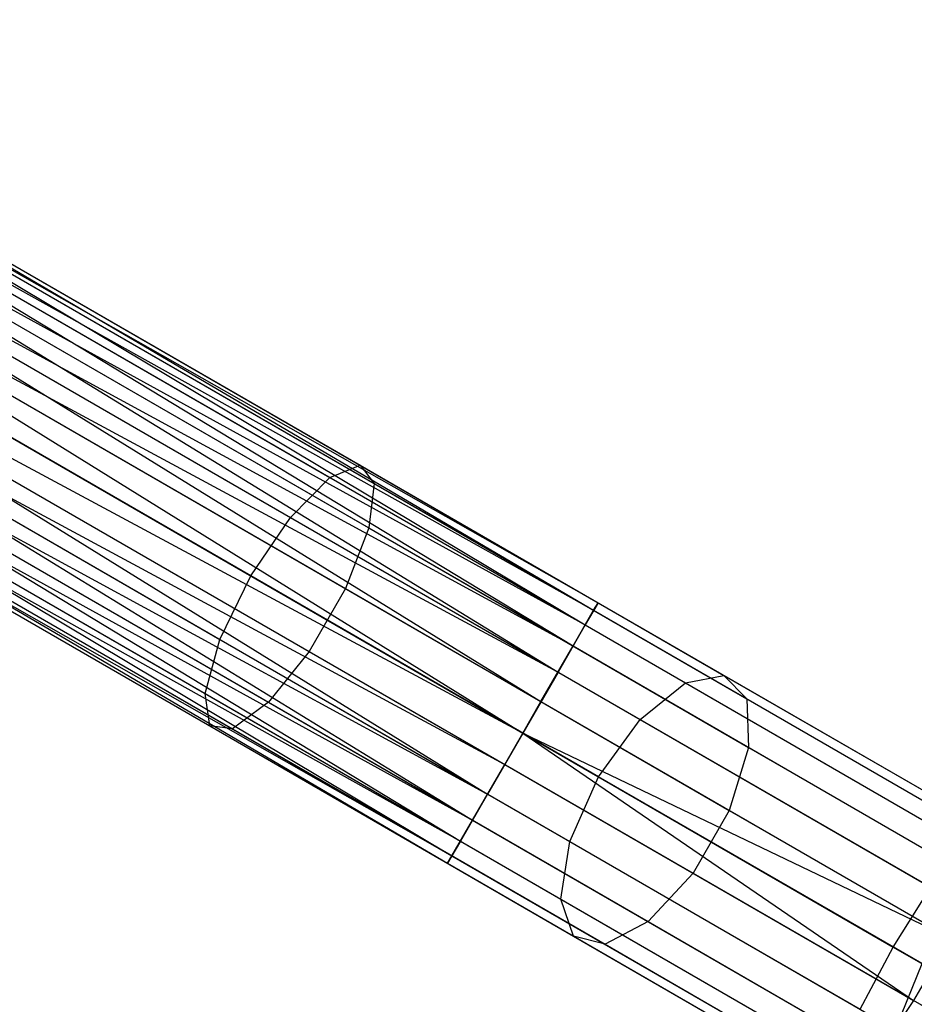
# Model space of a CAD drawing. Extents: x -91 to 92, y -91 to 92.
# Tile 215 of 256: x 58 to 63.91, y -36.65 to -30.15. Entities that reach past the tile are written whole.
import ezdxf

# ---------------------------------------------------------------- set-up
doc = ezdxf.new("R2010")
doc.units = 0
doc.header["$LTSCALE"] = 25.4
doc.layers.get('0').update_dxf_attribs({"linetype": 'CONTINUOUS'})

# ---------------------------------------------------------------- blocks, each defined once
blk = doc.blocks.new('NL2500012258_STL_2')
at = {"color": 0}
for p, q in [((147.4012, -30.5795, 27.3795), (154.0338, -34.4755, 27.1454)), ((147.4012, -30.5795, 27.3795), (154.0338, -34.4755, 27.1454)), ((147.4012, -30.5795, 27.3795), (154.0626, -34.4255, 27.6205)), ((147.4012, -30.5795, 27.3795), (154.0626, -34.4255, 27.6205)), ((147.4012, -30.5795, 27.6205), (154.0626, -34.4255, 27.6205)), ((147.4012, -30.5795, 27.6205), (154.0626, -34.4255, 27.6205)), ((147.3724, -30.6295, 27.1454), (154.0338, -34.4755, 27.1454)), ((147.3724, -30.6295, 27.1454), (154.0338, -34.4755, 27.1454)), ((147.3724, -30.6295, 27.8546), (154.0626, -34.4255, 27.6205)), ((147.3724, -30.6295, 27.8546), (154.0626, -34.4255, 27.6205)), ((147.3724, -30.6295, 27.8546), (153.9778, -34.5725, 28.0681)), ((147.3724, -30.6295, 27.8546), (153.9778, -34.5725, 28.0681)), ((147.3163, -30.7265, 26.9319), (153.8978, -34.7109, 26.7515)), ((147.3163, -30.7265, 26.9319), (153.8978, -34.7109, 26.7515)), ((147.3163, -30.7265, 26.9319), (154.0338, -34.4755, 27.1454)), ((147.3163, -30.7265, 26.9319), (154.0338, -34.4755, 27.1454)), ((147.3163, -30.7265, 28.0681), (153.9778, -34.5725, 28.0681)), ((147.3163, -30.7265, 28.0681), (153.9778, -34.5725, 28.0681)), ((147.2364, -30.865, 26.7515), (153.8978, -34.7109, 26.7515)), ((147.2364, -30.865, 26.7515), (153.8978, -34.7109, 26.7515)), ((147.2364, -30.865, 28.2485), (153.9778, -34.5725, 28.0681)), ((147.2364, -30.865, 28.2485), (153.9778, -34.5725, 28.0681)), ((147.2364, -30.865, 28.2485), (153.7986, -34.8828, 28.3855)), ((147.2364, -30.865, 28.2485), (153.7986, -34.8828, 28.3855)), ((147.1372, -31.0368, 26.6146), (153.6859, -35.078, 26.5291)), ((147.1372, -31.0368, 26.6146), (153.6859, -35.078, 26.5291)), ((147.1372, -31.0368, 26.6146), (153.8978, -34.7109, 26.7515)), ((147.1372, -31.0368, 26.6146), (153.8978, -34.7109, 26.7515)), ((147.1372, -31.0368, 28.3855), (153.7986, -34.8828, 28.3855)), ((147.1372, -31.0368, 28.3855), (153.7986, -34.8828, 28.3855)), ((147.0245, -31.232, 26.5291), (153.6859, -35.078, 26.5291)), ((147.0245, -31.232, 26.5291), (153.6859, -35.078, 26.5291)), ((147.0245, -31.232, 28.4709), (153.7986, -34.8828, 28.3855)), ((147.0245, -31.232, 28.4709), (153.7986, -34.8828, 28.3855)), ((147.0245, -31.232, 28.4709), (153.5663, -35.2852, 28.5)), ((147.0245, -31.232, 28.4709), (153.5663, -35.2852, 28.5)), ((146.9049, -31.4393, 26.5), (153.5663, -35.2852, 26.5)), ((146.9049, -31.4393, 26.5), (153.5663, -35.2852, 26.5)), ((146.9049, -31.4393, 28.5), (153.5663, -35.2852, 28.5)), ((146.9049, -31.4393, 28.5), (153.5663, -35.2852, 28.5)), ((146.7852, -31.6465, 28.4709), (153.3339, -35.6877, 28.3855)), ((153.5663, -35.2852, 28.5), (146.7852, -31.6465, 28.4709)), ((146.7852, -31.6465, 28.4709), (153.3339, -35.6877, 28.3855)), ((146.7852, -31.6465, 26.5291), (153.4466, -35.4925, 26.5291)), ((146.7852, -31.6465, 26.5291), (153.4466, -35.4925, 26.5291)), ((153.5663, -35.2852, 28.5), (146.7852, -31.6465, 28.4709)), ((146.6725, -31.8417, 28.3855), (153.3339, -35.6877, 28.3855)), ((146.6725, -31.8417, 28.3855), (153.3339, -35.6877, 28.3855)), ((146.6725, -31.8417, 26.6146), (153.2347, -35.8595, 26.7515)), ((146.6725, -31.8417, 26.6146), (153.2347, -35.8595, 26.7515)), ((146.6725, -31.8417, 26.6146), (153.4466, -35.4925, 26.5291)), ((146.6725, -31.8417, 26.6146), (153.4466, -35.4925, 26.5291)), ((146.5733, -32.0135, 28.2485), (153.3339, -35.6877, 28.3855)), ((146.5733, -32.0135, 28.2485), (153.3339, -35.6877, 28.3855)), ((146.5733, -32.0135, 28.2485), (153.1548, -35.998, 28.0681)), ((146.5733, -32.0135, 28.2485), (153.1548, -35.998, 28.0681)), ((146.5733, -32.0135, 26.7515), (153.2347, -35.8595, 26.7515)), ((146.5733, -32.0135, 26.7515), (153.2347, -35.8595, 26.7515)), ((149.9756, -32.0659, 177.156), (152.4922, -33.5188, 176.4904)), ((149.9756, -32.0659, 177.156), (152.4922, -33.5188, 176.4904)), ((146.4934, -32.152, 28.0681), (153.1548, -35.998, 28.0681)), ((146.4934, -32.152, 28.0681), (153.1548, -35.998, 28.0681)), ((146.4934, -32.152, 26.9319), (153.0988, -36.095, 27.1454)), ((146.4934, -32.152, 26.9319), (153.0988, -36.095, 27.1454)), ((146.4934, -32.152, 26.9319), (153.2347, -35.8595, 26.7515)), ((146.4934, -32.152, 26.9319), (153.2347, -35.8595, 26.7515)), ((150.0083, -32.1514, 177.6258), (152.585, -33.639, 176.9443)), ((150.0083, -32.1514, 177.6258), (152.585, -33.639, 176.9443)), ((149.8328, -32.1794, 176.7135), (152.2927, -33.5996, 176.0629)), ((149.8328, -32.1794, 176.7135), (152.2927, -33.5996, 176.0629)), ((146.4373, -32.249, 27.8546), (153.1548, -35.998, 28.0681)), ((146.4373, -32.249, 27.8546), (153.1548, -35.998, 28.0681)), ((146.4373, -32.249, 27.8546), (153.0699, -36.1449, 27.6205)), ((146.4373, -32.249, 27.8546), (153.0699, -36.1449, 27.6205)), ((146.4373, -32.249, 27.1454), (153.0988, -36.095, 27.1454)), ((146.4373, -32.249, 27.1454), (153.0988, -36.095, 27.1454)), ((146.4085, -32.299, 27.6205), (153.0699, -36.1449, 27.6205)), ((146.4085, -32.299, 27.6205), (153.0699, -36.1449, 27.6205)), ((146.4085, -32.299, 27.3795), (153.0699, -36.1449, 27.6205)), ((146.4085, -32.299, 27.3795), (153.0699, -36.1449, 27.6205)), ((146.4085, -32.299, 27.3795), (153.0988, -36.095, 27.1454)), ((146.4085, -32.299, 27.3795), (153.0988, -36.095, 27.1454)), ((149.6126, -32.4659, 176.3996), (152.0323, -33.863, 175.7597)), ((149.6126, -32.4659, 176.3996), (152.0323, -33.863, 175.7597)), ((149.9234, -32.4163, 178.0152), (152.5499, -33.9327, 177.3206)), ((149.9234, -32.4163, 178.0152), (152.5499, -33.9327, 177.3206)), ((149.7403, -32.7999, 178.2352), (152.395, -34.3326, 177.5331)), ((149.7403, -32.7999, 178.2352), (152.395, -34.3326, 177.5331)), ((151.7706, -34.2485, 175.6503), (149.3654, -32.8598, 176.2864)), ((151.7706, -34.2485, 175.6503), (149.3654, -32.8598, 176.2864)), ((149.501, -33.2145, 178.2352), (152.1557, -34.7471, 177.5331)), ((149.501, -33.2145, 178.2352), (152.1557, -34.7471, 177.5331)), ((149.1479, -33.2709, 176.3996), (151.5676, -34.6679, 175.7597)), ((149.1479, -33.2709, 176.3996), (151.5676, -34.6679, 175.7597)), ((149.2603, -33.5649, 178.0152), (151.8868, -35.0813, 177.3206)), ((149.2603, -33.5649, 178.0152), (151.8868, -35.0813, 177.3206)), ((152.2927, -33.5996, 176.0629), (152.4922, -33.5188, 176.4904)), ((152.2927, -33.5996, 176.0629), (152.4922, -33.5188, 176.4904)), ((152.4922, -33.5188, 176.4904), (154.8942, -34.9056, 175.3979)), ((152.4922, -33.5188, 176.4904), (154.8942, -34.9056, 175.3979)), ((152.4922, -33.5188, 176.4904), (152.585, -33.639, 176.9443)), ((152.4922, -33.5188, 176.4904), (152.585, -33.639, 176.9443)), ((149.0098, -33.6049, 176.7135), (151.4697, -35.0251, 176.0629)), ((149.0098, -33.6049, 176.7135), (151.4697, -35.0251, 176.0629)), ((152.0323, -33.863, 175.7597), (152.2927, -33.5996, 176.0629)), ((152.0323, -33.863, 175.7597), (152.2927, -33.5996, 176.0629)), ((152.2927, -33.5996, 176.0629), (154.6407, -34.9552, 174.9949)), ((152.2927, -33.5996, 176.0629), (154.6407, -34.9552, 174.9949)), ((152.585, -33.639, 176.9443), (152.5499, -33.9327, 177.3206)), ((152.585, -33.639, 176.9443), (152.5499, -33.9327, 177.3206)), ((152.585, -33.639, 176.9443), (155.0444, -35.059, 175.8256)), ((152.585, -33.639, 176.9443), (155.0444, -35.059, 175.8256)), ((149.0733, -33.7709, 177.6258), (151.65, -35.2585, 176.9443)), ((149.0733, -33.7709, 177.6258), (151.65, -35.2585, 176.9443)), ((148.9829, -33.7853, 177.156), (151.4995, -35.2382, 176.4904)), ((148.9829, -33.7853, 177.156), (151.4995, -35.2382, 176.4904)), ((151.7706, -34.2485, 175.6503), (152.0323, -33.863, 175.7597)), ((151.7706, -34.2485, 175.6503), (152.0323, -33.863, 175.7597)), ((152.0323, -33.863, 175.7597), (154.3419, -35.1964, 174.7092)), ((152.0323, -33.863, 175.7597), (154.3419, -35.1964, 174.7092)), ((152.5499, -33.9327, 177.3206), (152.395, -34.3326, 177.5331)), ((152.5499, -33.9327, 177.3206), (152.395, -34.3326, 177.5331)), ((152.5499, -33.9327, 177.3206), (155.057, -35.3802, 176.1803)), ((152.5499, -33.9327, 177.3206), (155.057, -35.3802, 176.1803)), ((151.5676, -34.6679, 175.7597), (151.7706, -34.2485, 175.6503)), ((151.5676, -34.6679, 175.7597), (151.7706, -34.2485, 175.6503)), ((154.0664, -35.574, 174.6061), (151.7706, -34.2485, 175.6503)), ((154.0664, -35.574, 174.6061), (151.7706, -34.2485, 175.6503)), ((152.395, -34.3326, 177.5331), (152.1557, -34.7471, 177.5331)), ((152.395, -34.3326, 177.5331), (152.1557, -34.7471, 177.5331)), ((152.395, -34.3326, 177.5331), (154.9289, -35.7956, 176.3805)), ((152.395, -34.3326, 177.5331), (154.9289, -35.7956, 176.3805)), ((154.0626, -34.4255, 27.6205), (153.9778, -34.5725, 28.0681)), ((154.0626, -34.4255, 27.6205), (153.9778, -34.5725, 28.0681)), ((154.0338, -34.4755, 27.1454), (154.0626, -34.4255, 27.6205)), ((154.0338, -34.4755, 27.1454), (154.0626, -34.4255, 27.6205)), ((154.0626, -34.4255, 27.6205), (156.6208, -35.9025, 27.8412)), ((154.0626, -34.4255, 27.6205), (156.6208, -35.9025, 27.8412)), ((153.8978, -34.7109, 26.7515), (154.0338, -34.4755, 27.1454)), ((153.8978, -34.7109, 26.7515), (154.0338, -34.4755, 27.1454)), ((154.0338, -34.4755, 27.1454), (156.6531, -35.9878, 27.3714)), ((154.0338, -34.4755, 27.1454), (156.6531, -35.9878, 27.3714)), ((153.9778, -34.5725, 28.0681), (153.7986, -34.8828, 28.3855)), ((153.9778, -34.5725, 28.0681), (153.7986, -34.8828, 28.3855)), ((153.9778, -34.5725, 28.0681), (156.4784, -36.0162, 28.2838)), ((153.9778, -34.5725, 28.0681), (156.4784, -36.0162, 28.2838)), ((151.4697, -35.0251, 176.0629), (151.5676, -34.6679, 175.7597)), ((151.4697, -35.0251, 176.0629), (151.5676, -34.6679, 175.7597)), ((151.5676, -34.6679, 175.7597), (153.8772, -36.0013, 174.7092)), ((151.5676, -34.6679, 175.7597), (153.8772, -36.0013, 174.7092)), ((152.1557, -34.7471, 177.5331), (151.8868, -35.0813, 177.3206)), ((152.1557, -34.7471, 177.5331), (151.8868, -35.0813, 177.3206)), ((152.1557, -34.7471, 177.5331), (154.6896, -36.2101, 176.3805)), ((152.1557, -34.7471, 177.5331), (154.6896, -36.2101, 176.3805)), ((153.6859, -35.078, 26.5291), (153.8978, -34.7109, 26.7515)), ((153.6859, -35.078, 26.5291), (153.8978, -34.7109, 26.7515)), ((153.8978, -34.7109, 26.7515), (156.5679, -36.2525, 26.9818)), ((153.8978, -34.7109, 26.7515), (156.5679, -36.2525, 26.9818)), ((153.7986, -34.8828, 28.3855), (153.5663, -35.2852, 28.5)), ((153.7986, -34.8828, 28.3855), (153.5663, -35.2852, 28.5)), ((153.7986, -34.8828, 28.3855), (156.2584, -36.3029, 28.5977)), ((153.7986, -34.8828, 28.3855), (156.2584, -36.3029, 28.5977)), ((154.6407, -34.9552, 174.9949), (154.8942, -34.9056, 175.3979)), ((154.6407, -34.9552, 174.9949), (154.8942, -34.9056, 175.3979)), ((154.8942, -34.9056, 175.3979), (157.1277, -36.1952, 173.9028)), ((154.8942, -34.9056, 175.3979), (157.1277, -36.1952, 173.9028)), ((154.8942, -34.9056, 175.3979), (155.0444, -35.059, 175.8256)), ((154.8942, -34.9056, 175.3979), (155.0444, -35.059, 175.8256)), ((154.3419, -35.1964, 174.7092), (154.6407, -34.9552, 174.9949)), ((154.3419, -35.1964, 174.7092), (154.6407, -34.9552, 174.9949)), ((154.6407, -34.9552, 174.9949), (156.8239, -36.2157, 173.5336)), ((154.6407, -34.9552, 174.9949), (156.8239, -36.2157, 173.5336)), ((151.4995, -35.2382, 176.4904), (151.4697, -35.0251, 176.0629)), ((151.4697, -35.0251, 176.0629), (153.8177, -36.3807, 174.9949)), ((151.4697, -35.0251, 176.0629), (153.8177, -36.3807, 174.9949)), ((151.4995, -35.2382, 176.4904), (151.4697, -35.0251, 176.0629)), ((155.0444, -35.059, 175.8256), (157.3314, -36.3793, 174.2949)), ((155.0444, -35.059, 175.8256), (157.3314, -36.3793, 174.2949)), ((155.0444, -35.059, 175.8256), (155.057, -35.3802, 176.1803)), ((155.0444, -35.059, 175.8256), (155.057, -35.3802, 176.1803)), ((151.8868, -35.0813, 177.3206), (151.65, -35.2585, 176.9443)), ((151.8868, -35.0813, 177.3206), (151.65, -35.2585, 176.9443)), ((151.8868, -35.0813, 177.3206), (154.3938, -36.5287, 176.1803)), ((151.8868, -35.0813, 177.3206), (154.3938, -36.5287, 176.1803)), ((153.5663, -35.2852, 26.5), (153.6859, -35.078, 26.5291)), ((153.5663, -35.2852, 26.5), (153.6859, -35.078, 26.5291)), ((153.6859, -35.078, 26.5291), (156.3846, -36.6361, 26.7619)), ((153.6859, -35.078, 26.5291), (156.3846, -36.6361, 26.7619)), ((154.0664, -35.574, 174.6061), (154.3419, -35.1964, 174.7092)), ((154.0664, -35.574, 174.6061), (154.3419, -35.1964, 174.7092)), ((154.3419, -35.1964, 174.7092), (156.4895, -36.4363, 173.2717)), ((154.3419, -35.1964, 174.7092), (156.4895, -36.4363, 173.2717)), ((151.65, -35.2585, 176.9443), (151.4995, -35.2382, 176.4904)), ((151.4995, -35.2382, 176.4904), (153.9015, -36.625, 175.3979)), ((151.4995, -35.2382, 176.4904), (153.9015, -36.625, 175.3979)), ((151.65, -35.2585, 176.9443), (151.4995, -35.2382, 176.4904)), ((151.65, -35.2585, 176.9443), (154.1094, -36.6785, 175.8256)), ((151.65, -35.2585, 176.9443), (154.1094, -36.6785, 175.8256)), ((153.5663, -35.2852, 28.5), (153.3339, -35.6877, 28.3855)), ((153.5663, -35.2852, 28.5), (153.3339, -35.6877, 28.3855)), ((153.4466, -35.4925, 26.5291), (153.5663, -35.2852, 26.5)), ((153.4466, -35.4925, 26.5291), (153.5663, -35.2852, 26.5)), ((153.5663, -35.2852, 26.5), (156.1453, -37.0506, 26.7619)), ((153.5663, -35.2852, 26.5), (156.1453, -37.0506, 26.7619)), ((153.5663, -35.2852, 26.5), (156.3846, -36.6361, 26.7619)), ((153.5663, -35.2852, 26.5), (156.3846, -36.6361, 26.7619)), ((153.5663, -35.2852, 28.5), (156.0113, -36.6969, 28.7109)), ((153.5663, -35.2852, 28.5), (156.0113, -36.6969, 28.7109)), ((155.057, -35.3802, 176.1803), (154.9289, -35.7956, 176.3805)), ((155.057, -35.3802, 176.1803), (154.9289, -35.7956, 176.3805)), ((155.057, -35.3802, 176.1803), (157.3882, -36.7261, 174.6199)), ((155.057, -35.3802, 176.1803), (157.3882, -36.7261, 174.6199)), ((153.2347, -35.8595, 26.7515), (153.4466, -35.4925, 26.5291)), ((153.2347, -35.8595, 26.7515), (153.4466, -35.4925, 26.5291)), ((153.4466, -35.4925, 26.5291), (156.1453, -37.0506, 26.7619)), ((153.4466, -35.4925, 26.5291), (156.1453, -37.0506, 26.7619)), ((153.8772, -36.0013, 174.7092), (154.0664, -35.574, 174.6061)), ((153.8772, -36.0013, 174.7092), (154.0664, -35.574, 174.6061)), ((156.2011, -36.8064, 173.1772), (154.0664, -35.574, 174.6061)), ((156.2011, -36.8064, 173.1772), (154.0664, -35.574, 174.6061)), ((153.3339, -35.6877, 28.3855), (153.1548, -35.998, 28.0681)), ((153.3339, -35.6877, 28.3855), (153.1548, -35.998, 28.0681)), ((153.3339, -35.6877, 28.3855), (155.7937, -37.1078, 28.5977)), ((153.3339, -35.6877, 28.3855), (155.7937, -37.1078, 28.5977)), ((154.9289, -35.7956, 176.3805), (154.6896, -36.2101, 176.3805)), ((154.9289, -35.7956, 176.3805), (154.6896, -36.2101, 176.3805)), ((154.9289, -35.7956, 176.3805), (157.2851, -37.1559, 174.8034)), ((154.9289, -35.7956, 176.3805), (157.2851, -37.1559, 174.8034)), ((153.0988, -36.095, 27.1454), (153.2347, -35.8595, 26.7515)), ((153.0988, -36.095, 27.1454), (153.2347, -35.8595, 26.7515)), ((153.2347, -35.8595, 26.7515), (155.9048, -37.4011, 26.9818)), ((153.2347, -35.8595, 26.7515), (155.9048, -37.4011, 26.9818)), ((153.1548, -35.998, 28.0681), (153.0699, -36.1449, 27.6205)), ((153.1548, -35.998, 28.0681), (153.0699, -36.1449, 27.6205)), ((153.1548, -35.998, 28.0681), (155.6554, -37.4417, 28.2838)), ((153.1548, -35.998, 28.0681), (155.6554, -37.4417, 28.2838)), ((153.8177, -36.3807, 174.9949), (153.8772, -36.0013, 174.7092)), ((153.8177, -36.3807, 174.9949), (153.8772, -36.0013, 174.7092)), ((153.8772, -36.0013, 174.7092), (156.0248, -37.2413, 173.2717)), ((153.8772, -36.0013, 174.7092), (156.0248, -37.2413, 173.2717)), ((153.0699, -36.1449, 27.6205), (153.0988, -36.095, 27.1454)), ((153.0699, -36.1449, 27.6205), (153.0988, -36.095, 27.1454)), ((153.0988, -36.095, 27.1454), (155.7181, -37.6073, 27.3714)), ((153.0988, -36.095, 27.1454), (155.7181, -37.6073, 27.3714)), ((153.0699, -36.1449, 27.6205), (155.6281, -37.6219, 27.8412)), ((153.0699, -36.1449, 27.6205), (155.6281, -37.6219, 27.8412)), ((154.6896, -36.2101, 176.3805), (154.3938, -36.5287, 176.1803)), ((154.6896, -36.2101, 176.3805), (154.3938, -36.5287, 176.1803)), ((154.6896, -36.2101, 176.3805), (157.0458, -37.5705, 174.8034)), ((154.6896, -36.2101, 176.3805), (157.0458, -37.5705, 174.8034)), ((156.0113, -36.6969, 28.7109), (156.2584, -36.3029, 28.5977)), ((156.0113, -36.6969, 28.7109), (156.2584, -36.3029, 28.5977)), ((153.9015, -36.625, 175.3979), (153.8177, -36.3807, 174.9949)), ((153.8177, -36.3807, 174.9949), (156.0009, -37.6412, 173.5336)), ((153.8177, -36.3807, 174.9949), (156.0009, -37.6412, 173.5336)), ((153.9015, -36.625, 175.3979), (153.8177, -36.3807, 174.9949)), ((154.3938, -36.5287, 176.1803), (154.1094, -36.6785, 175.8256)), ((154.3938, -36.5287, 176.1803), (154.1094, -36.6785, 175.8256)), ((154.3938, -36.5287, 176.1803), (156.725, -37.8746, 174.6199)), ((154.3938, -36.5287, 176.1803), (156.725, -37.8746, 174.6199)), ((154.1094, -36.6785, 175.8256), (153.9015, -36.625, 175.3979)), ((153.9015, -36.625, 175.3979), (156.135, -37.9146, 173.9028)), ((153.9015, -36.625, 175.3979), (156.135, -37.9146, 173.9028)), ((154.1094, -36.6785, 175.8256), (153.9015, -36.625, 175.3979)), ((154.1094, -36.6785, 175.8256), (156.3964, -37.9988, 174.2949)), ((154.1094, -36.6785, 175.8256), (156.3964, -37.9988, 174.2949)), ((155.7937, -37.1078, 28.5977), (156.0113, -36.6969, 28.7109)), ((155.7937, -37.1078, 28.5977), (156.0113, -36.6969, 28.7109)), ((156.0113, -36.6969, 28.7109), (158.4021, -38.0772, 29.3391)), ((156.0113, -36.6969, 28.7109), (158.4021, -38.0772, 29.3391)), ((156.3846, -36.6361, 26.7619), (156.1453, -37.0506, 26.7619)), ((156.3846, -36.6361, 26.7619), (156.1453, -37.0506, 26.7619)), ((156.0248, -37.2413, 173.2717), (156.2011, -36.8064, 173.1772)), ((156.0248, -37.2413, 173.2717), (156.2011, -36.8064, 173.1772)), ((156.1453, -37.0506, 26.7619), (155.9048, -37.4011, 26.9818)), ((156.1453, -37.0506, 26.7619), (155.9048, -37.4011, 26.9818)), ((158.784, -38.574, 27.4552), (156.1453, -37.0506, 26.7619)), ((158.784, -38.574, 27.4552), (156.1453, -37.0506, 26.7619))]:
    blk.add_line(p, q, dxfattribs=at)

msp = doc.modelspace()

# ---------------------------------------------------------------- block references
at = {"color": 0}
msp.add_blockref('NL2500012258_STL_2', (-92.2434, 0.4282, -1717), dxfattribs=at)

doc.saveas('drawing.dxf')
